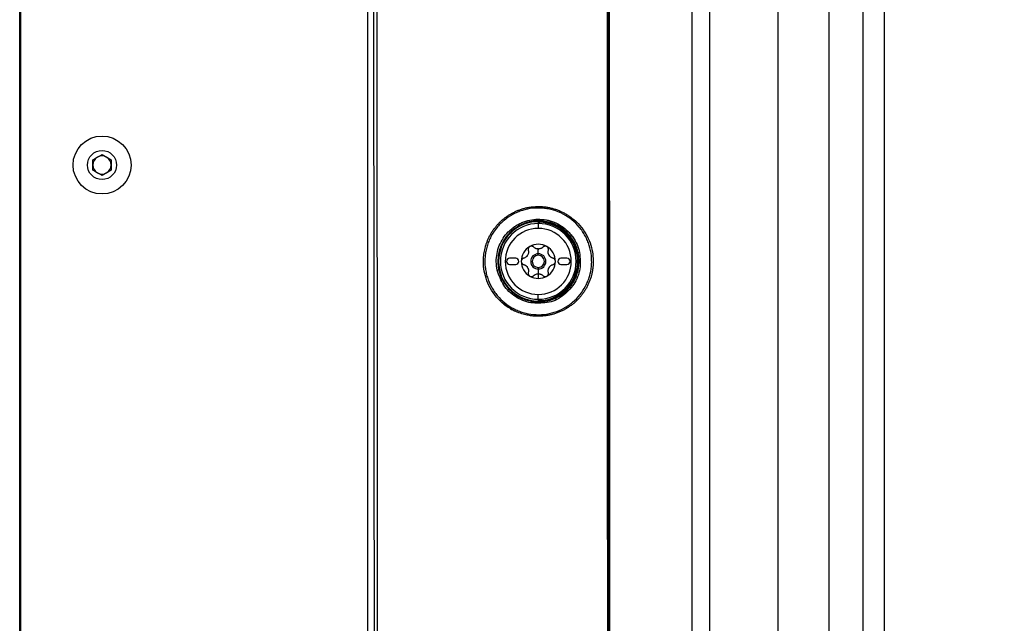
# Model space of a CAD drawing. Header units: millimetres. Extents: x 155400 to 158181, y 110534 to 115156.
# Tile 65 of 121: x 156849 to 157010, y 113130 to 113229. Entities that reach past the tile are written whole.
import ezdxf

# ---------------------------------------------------------------- set-up
doc = ezdxf.new("R2010")
doc.units = ezdxf.units.MM

msp = doc.modelspace()

# ---------------------------------------------------------------- linework, layer by layer
at = {"color": 7, "linetype": 'Continuous', "lineweight": 25}
for p, q in [((156848.57, 112557.27), (156848.57, 113407.52)), ((156848.7, 113404.27), (156848.7, 113001.57)), ((156905.57, 113377.14), (156905.57, 113002.14)), ((156981.21, 113367.85), (156981.21, 113080.47)), ((156860.57, 113206.31), (156862.07, 113207.18)), ((156860.57, 113204.58), (156860.57, 113206.31)), ((156862.07, 113207.18), (156863.57, 113206.31)), ((156863.57, 113206.31), (156863.57, 113204.58)), ((156862.07, 113203.71), (156860.57, 113204.58)), ((156863.57, 113204.58), (156862.07, 113203.71)), ((156933.57, 113195.84), (156933.57, 113195.04)), ((156933.58, 113195.84), (156933.58, 113196.04)), ((156933.61, 113195.84), (156933.61, 113196.07)), ((156933.71, 113196.08), (156933.71, 113196.18)), ((156933.71, 113196.08), (156933.71, 113195.84)), ((156933.57, 113190.89), (156933.57, 113191.66)), ((156929.87, 113190.14), (156928.87, 113190.14)), ((156933.57, 113190.64), (156933.57, 113190.89)), ((156938.27, 113190.14), (156937.27, 113190.14)), ((156928.87, 113189.14), (156929.87, 113189.14)), ((156933.57, 113188.64), (156933.57, 113188.39)), ((156933.57, 113188.39), (156933.57, 113187.61)), ((156937.27, 113189.14), (156938.27, 113189.14)), ((156933.57, 113187.61), (156933.57, 113186.84)), ((156933.57, 113183.43), (156933.57, 113184.23)), ((156933.58, 113183.23), (156933.58, 113183.43)), ((156933.61, 113183.2), (156933.61, 113183.43)), ((156933.71, 113183.43), (156933.71, 113183.2)), ((156933.71, 113183.2), (156933.71, 113183.1))]:
    msp.add_line(p, q, dxfattribs=at)
at = {"color": 7, "linetype": 'Continuous', "lineweight": 25, "flags": 128}
for points in [[(156961.61, 113369.27), (156961.61, 113213.23), (156961.61, 113182.02), (156961.61, 113150.81), (156961.61, 113119.6), (156961.61, 113088.4), (156961.61, 113057.19)], [(156933.48, 113196.14), (156933.5, 113196.16), (156933.51, 113196.17)], [(156933.61, 113196.07), (156933.6, 113196.06), (156933.58, 113196.04)], [(156933.51, 113183.1), (156933.49, 113183.12), (156933.48, 113183.13)], [(156933.58, 113183.23), (156933.6, 113183.21), (156933.61, 113183.2)]]:
    msp.add_lwpolyline(points, dxfattribs=at)
at = {"color": 7, "linetype": 'Continuous', "lineweight": 25}
for radius in [4.75, 2.38]:
    msp.add_circle((156862.07, 113205.44), radius, dxfattribs=at)
for centre, radius, start, end in [((156862.07, 113205.44), 1.5, 120, 180), ((156862.07, 113205.44), 1.5, 60, 120), ((156862.07, 113205.44), 1.5, 0, 60), ((156862.07, 113205.44), 1.5, 180, 240), ((156862.07, 113205.44), 1.5, 300, 0), ((156862.07, 113205.44), 1.5, 240, 300), ((156934.45, 113198.6), 1.83, 180.3712, 188.0199), ((156933.57, 113189.64), 6.51, 90.8159, 269.1841), ((156933.57, 113189.64), 6.21, 90, 270), ((156933.57, 113189.64), 5.41, 90, 270), ((156933.51, 113196.07), 0.1, 0.0207, 90.5349), ((156933.57, 113189.64), 6.21, 0, 90), ((156933.57, 113189.64), 5.41, 270, 90), ((156933.57, 113189.64), 6.54, 271.2236, 88.7764), ((156933.57, 113189.64), 6.44, 271.2236, 88.7764), ((156933.57, 113189.64), 2.8, 120, 180), ((156933.57, 113189.64), 2.8, 60, 120), ((156933.57, 113189.64), 2.03, 87.5089, 92.4911), ((156933.57, 113192.73), 1.07, 265.2504, 270), ((156933.57, 113192.73), 1.07, 270, 274.7496), ((156933.57, 113189.64), 2.8, 0, 60), ((156928.87, 113189.64), 0.5, 90, 270), ((156929.87, 113189.64), 0.5, 270, 90), ((156933.57, 113189.64), 2.03, 147.5089, 152.4911), ((156930.9, 113191.18), 1.07, 325.2504, 334.7496), ((156933.57, 113189.64), 1.25, 90, 270), ((156933.57, 113189.64), 1, 90, 270), ((156933.57, 113189.64), 1.25, 270, 90), ((156933.57, 113189.64), 1, 270, 90), ((156933.57, 113189.64), 2.03, 27.5089, 32.4911), ((156936.25, 113191.18), 1.07, 205.2504, 214.7496), ((156937.27, 113189.64), 0.5, 90, 270), ((156938.27, 113189.64), 0.5, 270, 90), ((156940.78, 113188.73), 2.4, 100.5827, 106.3911), ((156927.44, 113185.73), 2.55, 97.7141, 103.5141), ((156933.57, 113189.64), 2.8, 180, 240), ((156933.57, 113189.64), 2.03, 207.5089, 212.4911), ((156930.9, 113188.09), 1.07, 25.2504, 34.7496), ((156933.57, 113189.64), 6.21, 270, 0), ((156933.57, 113189.64), 2.8, 300, 0), ((156933.57, 113189.64), 2.03, 327.5089, 332.4911), ((156936.25, 113188.09), 1.07, 145.2504, 154.7496), ((156933.57, 113189.64), 2.8, 240, 270), ((156933.57, 113189.64), 2.03, 267.5089, 270), ((156933.57, 113186.55), 1.07, 85.2504, 94.7496), ((156933.57, 113189.64), 2.03, 270, 272.4911), ((156933.57, 113189.64), 2.8, 270, 300), ((156933.51, 113183.2), 0.1, 269.4651, 359.9793), ((156936.46, 113181.09), 1.97, 184.3784, 191.8322)]:
    msp.add_arc(centre, radius, start, end, dxfattribs=at)
for points, knots in [([(156906.76, 113002.14), (156906.76, 113033.33), (156906.74, 113064.51), (156906.71, 113126.89), (156906.69, 113158.08), (156906.63, 113220.44), (156906.59, 113251.62), (156906.5, 113313.97), (156906.45, 113345.15), (156906.39, 113376.32)], [0, 0, 0, 0, 0.25, 0.25, 0.5, 0.5, 0.75, 0.75, 1, 1, 1, 1]), ([(156906.87, 113376.34), (156906.88, 113372.69), (156906.89, 113365.4), (156906.91, 113354.46), (156906.93, 113343.52), (156906.95, 113332.59), (156906.97, 113321.65), (156906.98, 113310.71), (156907, 113299.77), (156907.02, 113288.81), (156907.03, 113277.85), (156907.05, 113266.87), (156907.06, 113255.87), (156907.07, 113244.85), (156907.09, 113233.8), (156907.1, 113222.72), (156907.11, 113211.61), (156907.12, 113200.45), (156907.14, 113186.03), (156907.16, 113168.34), (156907.17, 113147.41), (156907.19, 113126.49), (156907.2, 113105.6), (156907.21, 113084.76), (156907.22, 113063.97), (156907.23, 113043.27), (156907.23, 113022.67), (156907.24, 113008.97), (156907.24, 113002.14)], [0, 0, 0, 0, 0.02925, 0.058487, 0.087717, 0.116944, 0.146175, 0.175415, 0.20467, 0.233945, 0.263249, 0.29259, 0.321979, 0.35143, 0.380952, 0.410557, 0.440258, 0.470066, 0.499991, 0.555911, 0.611847, 0.667756, 0.723592, 0.779309, 0.834858, 0.890185, 0.945242, 1, 1, 1, 1]), ([(156944.95, 113110.51), (156944.94, 113114.2), (156944.94, 113121.58), (156944.94, 113132.63), (156944.94, 113143.65), (156944.93, 113154.66), (156944.93, 113165.64), (156944.93, 113176.59), (156944.93, 113187.52), (156944.92, 113198.41), (156944.92, 113209.27), (156944.91, 113220.09), (156944.91, 113230.89), (156944.91, 113241.67), (156944.9, 113252.43), (156944.9, 113263.17), (156944.89, 113273.9), (156944.89, 113284.62), (156944.88, 113295.34), (156944.88, 113306.06), (156944.87, 113316.78), (156944.87, 113327.5), (156944.86, 113338.23), (156944.85, 113348.97), (156944.85, 113359.72), (156944.84, 113366.88), (156944.84, 113370.47)], [0, 0, 0, 0, 0.042568, 0.085067, 0.127488, 0.16982, 0.212056, 0.254187, 0.296202, 0.338095, 0.379857, 0.4215, 0.463038, 0.504487, 0.545863, 0.587181, 0.628457, 0.669705, 0.710941, 0.752176, 0.793417, 0.834673, 0.875952, 0.91726, 0.958607, 1, 1, 1, 1]), ([(156945.06, 113369.36), (156945.06, 113366.89), (156945.07, 113361.95), (156945.08, 113354.55), (156945.09, 113347.15), (156945.09, 113339.75), (156945.1, 113332.34), (156945.11, 113324.94), (156945.12, 113317.54), (156945.12, 113310.14), (156945.13, 113302.74), (156945.14, 113295.34), (156945.15, 113287.94), (156945.15, 113280.54), (156945.16, 113273.13), (156945.17, 113265.74), (156945.17, 113258.34), (156945.18, 113250.94), (156945.18, 113243.54), (156945.19, 113236.14), (156945.19, 113228.74), (156945.2, 113221.35), (156945.21, 113213.95), (156945.21, 113206.55), (156945.21, 113199.16), (156945.22, 113191.76), (156945.22, 113184.37), (156945.23, 113176.98), (156945.23, 113169.58), (156945.24, 113162.19), (156945.24, 113154.8), (156945.24, 113147.41), (156945.25, 113140.02), (156945.25, 113132.63), (156945.25, 113125.24), (156945.25, 113117.85), (156945.26, 113112.93), (156945.26, 113110.47)], [0, 0, 0, 0, 0.0286306, 0.057258, 0.0858822, 0.1145032, 0.1431209, 0.1717353, 0.2003465, 0.2289543, 0.2575587, 0.2861598, 0.3147574, 0.3433515, 0.3719422, 0.4005294, 0.4291131, 0.4576931, 0.4862696, 0.5148425, 0.5434117, 0.5719773, 0.6005391, 0.6290972, 0.6576516, 0.6862021, 0.7147488, 0.7432917, 0.7718307, 0.8003659, 0.828897, 0.8574243, 0.8859475, 0.9144667, 0.9429819, 0.971493, 1, 1, 1, 1]), ([(156958.81, 113046.66), (156958.81, 113048.21), (156958.8, 113051.57), (156958.8, 113056.61), (156958.81, 113061.78), (156958.81, 113067.43), (156958.81, 113075.83), (156958.81, 113086.07), (156958.81, 113103.94), (156958.81, 113130.82), (156958.81, 113167.61), (156958.81, 113198.96), (156958.81, 113221.35), (156958.81, 113234.78), (156958.81, 113248.21), (156958.81, 113261.64), (156958.81, 113275.07), (156958.81, 113288.49), (156958.81, 113301.91), (156958.81, 113315.33), (156958.81, 113328.75), (156958.81, 113342.16), (156958.81, 113355.56), (156958.81, 113364.5), (156958.81, 113368.97)], [0, 0, 0, 0, 0.014401, 0.03125, 0.046875, 0.0625, 0.083787, 0.125, 0.157754, 0.25, 0.37501, 0.499999, 0.541684, 0.583365, 0.625044, 0.666719, 0.708392, 0.750061, 0.791727, 0.833389, 0.875048, 0.916702, 0.958353, 1, 1, 1, 1]), ([(157070.81, 113045.08), (157063.02, 113045.08), (157055.34, 113045.08), (157043.7, 113045.08), (157039.8, 113045.08), (157031.91, 113045.08), (157027.93, 113045.08), (157021.84, 113045.08), (157019.28, 113045.08), (157016.69, 113045.08), (157015.9, 113045.08), (157015.65, 113045.07), (157015.1, 113045.09), (157014.82, 113045.11), (157013.93, 113045.19), (157013.28, 113045.29), (157011.89, 113045.61), (157011.15, 113045.84), (157010.03, 113046.31), (157009.66, 113046.49), (157008.93, 113046.87), (157008.57, 113047.08), (157007.89, 113047.51), (157007.57, 113047.74), (157006.96, 113048.21), (157006.68, 113048.45), (157005.88, 113049.16), (157005.44, 113049.64), (157004.86, 113050.32), (157004.69, 113050.55), (157004.37, 113050.98), (157004.22, 113051.2), (157002.96, 113053.09), (157001.91, 113054.67), (156999.87, 113057.71), (156998.89, 113059.18), (156996.96, 113062.08), (156996, 113063.51), (156994.09, 113066.37), (156993.14, 113067.8), (156991.2, 113070.71), (156990.21, 113072.19), (156988.93, 113074.12), (156988.68, 113074.52), (156988.22, 113075.39), (156988, 113075.86), (156987.62, 113076.82), (156987.45, 113077.32), (156987.17, 113078.36), (156987.05, 113078.89), (156986.89, 113079.95), (156986.84, 113080.48), (156986.81, 113081.26), (156986.81, 113081.52), (156986.81, 113082.04), (156986.81, 113083.32), (156986.81, 113088.73), (156986.81, 113102.12), (156986.81, 113130.96), (156986.81, 113155.68), (156986.81, 113238.07), (156986.81, 113303.99), (156986.81, 113369.91)], [0, 0, 0, 0, 0.0625, 0.0625, 0.09375, 0.09375, 0.125, 0.125, 0.140625, 0.144531, 0.144531, 0.146484, 0.146484, 0.148438, 0.148438, 0.152344, 0.152344, 0.15625, 0.15625, 0.158203, 0.158203, 0.160156, 0.160156, 0.162109, 0.162109, 0.164063, 0.164063, 0.167969, 0.167969, 0.169922, 0.169922, 0.171875, 0.171875, 0.1875, 0.1875, 0.203125, 0.203125, 0.21875, 0.21875, 0.234375, 0.234375, 0.25, 0.25, 0.253906, 0.253906, 0.257813, 0.257813, 0.261719, 0.261719, 0.265625, 0.265625, 0.269531, 0.269531, 0.271484, 0.271484, 0.273438, 0.28125, 0.3125, 0.375, 0.5, 0.5, 1, 1, 1, 1]), ([(157070.81, 113048.79), (157069.18, 113048.79), (157065.92, 113048.79), (157061.04, 113048.79), (157056.17, 113048.79), (157051.3, 113048.79), (157046.01, 113048.79), (157040.3, 113048.79), (157034.19, 113048.78), (157028.12, 113048.78), (157023.57, 113048.77), (157020.54, 113048.77), (157019.02, 113048.77), (157017.49, 113048.77), (157016.39, 113048.77), (157015.63, 113048.77), (157015.07, 113048.78), (157014.14, 113048.88), (157012.85, 113049.15), (157011.46, 113049.66), (157010.1, 113050.4), (157008.9, 113051.29), (157008.05, 113052.14), (157007.52, 113052.79), (157007.18, 113053.25), (157006.83, 113053.77), (157006.45, 113054.34), (157005.93, 113055.14), (157005.15, 113056.3), (157004.01, 113058.01), (157002, 113061.01), (156999.24, 113065.15), (156996.68, 113069), (156994.96, 113071.57), (156994.11, 113072.85), (156993.25, 113074.13), (156992.59, 113075.13), (156992.13, 113075.81), (156991.89, 113076.17), (156991.7, 113076.5), (156991.52, 113076.83), (156991.35, 113077.16), (156991.2, 113077.48), (156991.07, 113077.81), (156990.81, 113078.49), (156990.5, 113079.58), (156990.34, 113080.76), (156990.31, 113081.66), (156990.31, 113082.17), (156990.31, 113082.65), (156990.31, 113083.42), (156990.31, 113084.91), (156990.31, 113088.26), (156990.31, 113095.13), (156990.31, 113105.14), (156990.31, 113117.16), (156990.31, 113133.18), (156990.31, 113153.2), (156990.31, 113174.15), (156990.31, 113192), (156990.31, 113206.78), (156990.31, 113221.55), (156990.31, 113236.33), (156990.31, 113251.1), (156990.31, 113265.88), (156990.31, 113280.66), (156990.31, 113295.44), (156990.31, 113310.22), (156990.31, 113325), (156990.31, 113339.78), (156990.31, 113354.57), (156990.31, 113364.42), (156990.31, 113369.35)], [0, 0, 0, 0, 0.012688, 0.025317, 0.037911, 0.050497, 0.063101, 0.07904, 0.094839, 0.110545, 0.126202, 0.130156, 0.134103, 0.138043, 0.141978, 0.142652, 0.143991, 0.1463, 0.149907, 0.154174, 0.157833, 0.161868, 0.165756, 0.167102, 0.16842, 0.170149, 0.171992, 0.173734, 0.177543, 0.182892, 0.189679, 0.20557, 0.221569, 0.225582, 0.22957, 0.233543, 0.237513, 0.238873, 0.23991, 0.240897, 0.241868, 0.242819, 0.24375, 0.244656, 0.245533, 0.249397, 0.253436, 0.254787, 0.256337, 0.257425, 0.258514, 0.262323, 0.268989, 0.284542, 0.31565, 0.346761, 0.377864, 0.44009, 0.502293, 0.540543, 0.578798, 0.617059, 0.655325, 0.693597, 0.731874, 0.770158, 0.808448, 0.846745, 0.885048, 0.923358, 0.961675, 1, 1, 1, 1]), ([(156972.81, 113367.85), (156972.81, 113350.43), (156972.81, 113332.83), (156972.81, 113297.41), (156972.81, 113279.59), (156972.81, 113225.94), (156972.81, 113189.95), (156972.81, 113136.34), (156972.81, 113118.54), (156972.81, 113096.44), (156972.81, 113089.82), (156972.81, 113082.12), (156972.81, 113078.69), (156972.81, 113077.46), (156972.81, 113077.18), (156972.81, 113077.04), (156972.82, 113076.65), (156972.83, 113076.43), (156972.86, 113076.02), (156972.88, 113075.83), (156972.93, 113075.46), (156972.96, 113075.28), (156973.05, 113074.77), (156973.12, 113074.46), (156973.29, 113073.84), (156973.38, 113073.55), (156973.6, 113072.96), (156973.72, 113072.67), (156973.99, 113072.08), (156974.15, 113071.79), (156974.42, 113071.31), (156974.52, 113071.15), (156974.68, 113070.9), (156974.74, 113070.81), (156974.86, 113070.64), (156975.15, 113070.21), (156975.9, 113069.08), (156976.6, 113068.03), (156978.95, 113064.5), (156980.87, 113061.63), (156984.73, 113055.85), (156986.68, 113052.94), (156990.53, 113047.17), (156992.44, 113044.31), (156995.24, 113040.11), (156996.28, 113038.55), (156997.31, 113037.02), (156997.54, 113036.68), (156997.65, 113036.51), (156997.99, 113036.05), (156998.22, 113035.77), (156998.9, 113035), (156999.37, 113034.57), (157000.34, 113033.8), (157000.85, 113033.46), (157001.93, 113032.87), (157002.5, 113032.61), (157003.45, 113032.28), (157003.78, 113032.18), (157004.5, 113032.01), (157004.88, 113031.93), (157005.52, 113031.84), (157005.74, 113031.82), (157006.23, 113031.78), (157006.5, 113031.77), (157007.4, 113031.77), (157008.01, 113031.77), (157018.38, 113031.77), (157028.55, 113031.77), (157049.42, 113031.77), (157060.11, 113031.77), (157070.81, 113031.77)], [0, 0, 0, 0, 0.125, 0.125, 0.25, 0.25, 0.5, 0.5, 0.625, 0.625, 0.65625, 0.671875, 0.679688, 0.680664, 0.680664, 0.681641, 0.681641, 0.683594, 0.683594, 0.685547, 0.685547, 0.6875, 0.6875, 0.691406, 0.691406, 0.695313, 0.695313, 0.699219, 0.699219, 0.703125, 0.703125, 0.705078, 0.705078, 0.706055, 0.706055, 0.707031, 0.710938, 0.71875, 0.71875, 0.75, 0.75, 0.78125, 0.78125, 0.8125, 0.8125, 0.828125, 0.830078, 0.830078, 0.832031, 0.832031, 0.835938, 0.835938, 0.84375, 0.84375, 0.851563, 0.851563, 0.859375, 0.859375, 0.863281, 0.863281, 0.867188, 0.867188, 0.869141, 0.869141, 0.871094, 0.871094, 0.875, 0.875, 0.9375, 0.9375, 1, 1, 1, 1]), ([(156933.57, 113180.64), (156933.49, 113180.64), (156933.27, 113180.64), (156932.84, 113180.66), (156932.25, 113180.73), (156931.5, 113180.87), (156930.59, 113181.12), (156929.56, 113181.55), (156928.45, 113182.2), (156927.24, 113183.17), (156926.13, 113184.48), (156925.27, 113186.03), (156924.76, 113187.6), (156924.59, 113188.81), (156924.57, 113189.63), (156924.58, 113190.11), (156924.62, 113190.59), (156924.69, 113191.08), (156924.78, 113191.56), (156924.9, 113192.04), (156925.04, 113192.52), (156925.22, 113192.99), (156925.42, 113193.46), (156925.65, 113193.92), (156925.91, 113194.36), (156926.19, 113194.8), (156926.51, 113195.22), (156926.85, 113195.62), (156927.21, 113196.01), (156927.61, 113196.38), (156928.02, 113196.73), (156928.46, 113197.05), (156928.92, 113197.34), (156929.4, 113197.61), (156929.89, 113197.86), (156930.41, 113198.07), (156930.94, 113198.25), (156931.49, 113198.4), (156932.05, 113198.51), (156932.43, 113198.56), (156932.62, 113198.59)], [0, 0, 0, 0, 0.009194, 0.02472, 0.046528, 0.07459, 0.108946, 0.14972, 0.196808, 0.250111, 0.319535, 0.384274, 0.444289, 0.499732, 0.517158, 0.534718, 0.55244, 0.570322, 0.588359, 0.606546, 0.624878, 0.643353, 0.661954, 0.680669, 0.699515, 0.71851, 0.737674, 0.757029, 0.776598, 0.796303, 0.816075, 0.83594, 0.855922, 0.876046, 0.896338, 0.916814, 0.937422, 0.958156, 0.979016, 1, 1, 1, 1]), ([(156932.63, 113198.34), (156932.06, 113198.28), (156931.5, 113198.16), (156930.68, 113197.91), (156930.42, 113197.81), (156929.89, 113197.59), (156929.63, 113197.46), (156928.87, 113197.05), (156928.4, 113196.73), (156927.52, 113195.99), (156927.11, 113195.58), (156926.39, 113194.69), (156926.08, 113194.21), (156925.68, 113193.45), (156925.56, 113193.18), (156925.34, 113192.65), (156925.25, 113192.38), (156925.09, 113191.84), (156925.02, 113191.56), (156924.92, 113191), (156924.88, 113190.71), (156924.8, 113189.85), (156924.8, 113189.28), (156924.9, 113188.43), (156924.94, 113188.14), (156925.06, 113187.58), (156925.13, 113187.3), (156925.39, 113186.48), (156925.61, 113185.96), (156926.02, 113185.2), (156926.17, 113184.96), (156926.49, 113184.48), (156926.67, 113184.25), (156927.21, 113183.6), (156927.62, 113183.19), (156928.52, 113182.47), (156929, 113182.16), (156929.76, 113181.76), (156930.01, 113181.64), (156930.55, 113181.42), (156930.82, 113181.33), (156931.65, 113181.08), (156932.21, 113180.98), (156933.34, 113180.88), (156933.93, 113180.88), (156934.5, 113180.94)], [0, 0, 0, 0, 0.0625, 0.0625, 0.09375, 0.09375, 0.125, 0.125, 0.1875, 0.1875, 0.25, 0.25, 0.3125, 0.3125, 0.34375, 0.34375, 0.375, 0.375, 0.40625, 0.40625, 0.4375, 0.4375, 0.5, 0.5, 0.53125, 0.53125, 0.5625, 0.5625, 0.625, 0.625, 0.65625, 0.65625, 0.6875, 0.6875, 0.75, 0.75, 0.8125, 0.8125, 0.84375, 0.84375, 0.875, 0.875, 0.9375, 0.9375, 1, 1, 1, 1]), ([(156934.5, 113180.94), (156935.07, 113181.01), (156935.64, 113181.13), (156936.73, 113181.47), (156937.25, 113181.69), (156938.01, 113182.1), (156938.25, 113182.25), (156938.73, 113182.58), (156938.96, 113182.75), (156939.61, 113183.29), (156940.02, 113183.7), (156940.74, 113184.6), (156941.05, 113185.08), (156941.45, 113185.83), (156941.57, 113186.09), (156941.79, 113186.63), (156941.88, 113186.9), (156942.12, 113187.72), (156942.23, 113188.28), (156942.31, 113189.14), (156942.32, 113189.43), (156942.31, 113190), (156942.3, 113190.29), (156942.21, 113191.14), (156942.09, 113191.7), (156941.83, 113192.52), (156941.73, 113192.79), (156941.51, 113193.32), (156941.39, 113193.58), (156941.11, 113194.08), (156940.97, 113194.32), (156940.64, 113194.79), (156940.47, 113195.02), (156939.92, 113195.69), (156939.51, 113196.09), (156938.62, 113196.8), (156938.14, 113197.12), (156937.12, 113197.66), (156936.59, 113197.87), (156935.76, 113198.12), (156935.48, 113198.18), (156934.91, 113198.29), (156934.63, 113198.33), (156933.78, 113198.41), (156933.21, 113198.4), (156932.63, 113198.34)], [0, 0, 0, 0, 0.0625, 0.0625, 0.125, 0.125, 0.15625, 0.15625, 0.1875, 0.1875, 0.25, 0.25, 0.3125, 0.3125, 0.34375, 0.34375, 0.375, 0.375, 0.4375, 0.4375, 0.46875, 0.46875, 0.5, 0.5, 0.5625, 0.5625, 0.59375, 0.59375, 0.625, 0.625, 0.65625, 0.65625, 0.6875, 0.6875, 0.75, 0.75, 0.8125, 0.8125, 0.875, 0.875, 0.90625, 0.90625, 0.9375, 0.9375, 1, 1, 1, 1]), ([(156933.57, 113198.64), (156933.67, 113198.64), (156933.88, 113198.63), (156934.18, 113198.62), (156934.48, 113198.59), (156934.78, 113198.56), (156935.09, 113198.51), (156935.39, 113198.45), (156935.68, 113198.39), (156935.98, 113198.31), (156936.27, 113198.23), (156936.56, 113198.13), (156936.84, 113198.02), (156937.12, 113197.91), (156937.4, 113197.78), (156937.67, 113197.65), (156937.94, 113197.51), (156938.21, 113197.35), (156938.46, 113197.19), (156939.13, 113196.74), (156940.11, 113195.91), (156941.18, 113194.54), (156941.94, 113193.09), (156942.4, 113191.6), (156942.56, 113190.42), (156942.58, 113189.56), (156942.56, 113189), (156942.5, 113188.45), (156942.41, 113187.9), (156942.29, 113187.35), (156942.13, 113186.81), (156941.93, 113186.29), (156941.71, 113185.77), (156941.45, 113185.27), (156941.16, 113184.78), (156940.84, 113184.31), (156940.49, 113183.86), (156940.11, 113183.44), (156939.7, 113183.04), (156939.27, 113182.66), (156938.82, 113182.32), (156938.34, 113182), (156937.84, 113181.71), (156937.33, 113181.46), (156936.79, 113181.23), (156936.24, 113181.04), (156935.68, 113180.89), (156935.11, 113180.76), (156934.73, 113180.71), (156934.53, 113180.69)], [0, 0, 0, 0, 0.011134, 0.02228, 0.033436, 0.044598, 0.055764, 0.06693, 0.078094, 0.089251, 0.100399, 0.111535, 0.122655, 0.133761, 0.144878, 0.156012, 0.167158, 0.178314, 0.189475, 0.200639, 0.266904, 0.329957, 0.389877, 0.446457, 0.499923, 0.520344, 0.540785, 0.561205, 0.581631, 0.602089, 0.622607, 0.64321, 0.663889, 0.684589, 0.705315, 0.726067, 0.74685, 0.767665, 0.788514, 0.8094, 0.830334, 0.851321, 0.872367, 0.893474, 0.914644, 0.935878, 0.957179, 0.97855, 1, 1, 1, 1]), ([(156926.84, 113188.21), (156926.74, 113188.66), (156926.69, 113189.11), (156926.68, 113190.02), (156926.72, 113190.48), (156926.89, 113191.37), (156927.01, 113191.8), (156927.35, 113192.64), (156927.56, 113193.04), (156928.05, 113193.8), (156928.33, 113194.15), (156928.81, 113194.64), (156928.98, 113194.79), (156929.32, 113195.08), (156929.5, 113195.22), (156929.87, 113195.47), (156930.06, 113195.59), (156930.46, 113195.81), (156930.67, 113195.91), (156931.29, 113196.18), (156931.72, 113196.31), (156932.6, 113196.5), (156933.06, 113196.55), (156933.96, 113196.56), (156934.41, 113196.52), (156935.07, 113196.4), (156935.3, 113196.35), (156935.73, 113196.22), (156935.94, 113196.15), (156936.57, 113195.9), (156936.97, 113195.69), (156937.73, 113195.19), (156938.08, 113194.91), (156938.57, 113194.44), (156938.72, 113194.28), (156939.01, 113193.93), (156939.15, 113193.75), (156939.54, 113193.19), (156939.75, 113192.8), (156940.11, 113191.97), (156940.25, 113191.53), (156940.34, 113191.09)], [0, 0, 0, 0, 0.0625, 0.0625, 0.125, 0.125, 0.1875, 0.1875, 0.25, 0.25, 0.3125, 0.3125, 0.34375, 0.34375, 0.375, 0.375, 0.40625, 0.40625, 0.4375, 0.4375, 0.5, 0.5, 0.5625, 0.5625, 0.625, 0.625, 0.65625, 0.65625, 0.6875, 0.6875, 0.75, 0.75, 0.8125, 0.8125, 0.84375, 0.84375, 0.875, 0.875, 0.9375, 0.9375, 1, 1, 1, 1]), ([(156940.11, 113191.03), (156940.09, 113191.11), (156940.05, 113191.27), (156939.99, 113191.52), (156939.91, 113191.76), (156939.82, 113192.01), (156939.72, 113192.26), (156939.6, 113192.52), (156939.48, 113192.77), (156939.33, 113193.02), (156939.05, 113193.49), (156938.49, 113194.21), (156937.58, 113195.03), (156936.48, 113195.69), (156935.34, 113196.11), (156934.13, 113196.32), (156932.74, 113196.3), (156931.24, 113195.94), (156929.79, 113195.18), (156928.88, 113194.37), (156928.34, 113193.73), (156928.06, 113193.34), (156927.8, 113192.92), (156927.58, 113192.49), (156927.39, 113192.04), (156927.23, 113191.58), (156927.1, 113191.11), (156927.01, 113190.63), (156926.96, 113190.14), (156926.95, 113189.82), (156926.95, 113189.65)], [0, 0, 0, 0, 0.012603, 0.02552, 0.038771, 0.052378, 0.066367, 0.080667, 0.095231, 0.110063, 0.12517, 0.179671, 0.250073, 0.312842, 0.375016, 0.436983, 0.500009, 0.588646, 0.67182, 0.749627, 0.774686, 0.799699, 0.824597, 0.849512, 0.874587, 0.89978, 0.924799, 0.949751, 0.974771, 1, 1, 1, 1]), ([(156933.48, 113196.14), (156933.49, 113196.15), (156933.5, 113196.14), (156933.52, 113196.14), (156933.53, 113196.14), (156933.54, 113196.13), (156933.54, 113196.12), (156933.55, 113196.12), (156933.56, 113196.11), (156933.57, 113196.1), (156933.57, 113196.09), (156933.58, 113196.08), (156933.58, 113196.07), (156933.58, 113196.06), (156933.58, 113196.05), (156933.58, 113196.04)], [0, 0, 0, 0, 0.0000335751, 0.0000335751, 0.0000335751, 0.0000671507, 0.0000671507, 0.0000671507, 0.0001007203, 0.0001007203, 0.0001007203, 0.0001342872, 0.0001342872, 0.0001342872, 0.0001576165, 0.0001576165, 0.0001576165, 0.0001576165]), ([(156933.71, 113196.08), (156933.7, 113196.08), (156933.68, 113196.08), (156933.65, 113196.08), (156933.62, 113196.08), (156933.62, 113196.07), (156933.61, 113196.07)], [0, 0, 0, 0, 0.162715, 0.383894, 0.663167, 1, 1, 1, 1]), ([(156931.93, 113191.46), (156931.93, 113191.43), (156931.95, 113191.36), (156931.96, 113191.27), (156931.96, 113191.18), (156931.96, 113191.06), (156931.93, 113190.9), (156931.89, 113190.78), (156931.86, 113190.73)], [0, 0, 0, 0, 0.1368319, 0.2657372, 0.3867688, 0.4999905, 0.7574953, 1, 1, 1, 1]), ([(156932.17, 113192.06), (156932.15, 113192.05), (156932.12, 113192.02), (156932.06, 113191.98), (156932.02, 113191.92), (156931.98, 113191.87), (156931.94, 113191.79), (156931.91, 113191.69), (156931.9, 113191.58), (156931.92, 113191.5), (156931.93, 113191.46)], [0, 0, 0, 0, 0.097875, 0.196697, 0.29658, 0.397634, 0.499966, 0.655549, 0.822147, 1, 1, 1, 1]), ([(156932.82, 113191.98), (156932.8, 113191.99), (156932.77, 113192.03), (156932.71, 113192.06), (156932.64, 113192.09), (156932.58, 113192.12), (156932.5, 113192.13), (156932.4, 113192.14), (156932.28, 113192.11), (156932.21, 113192.08), (156932.17, 113192.06)], [0, 0, 0, 0, 0.108101, 0.212121, 0.312109, 0.408115, 0.500199, 0.669962, 0.836392, 1, 1, 1, 1]), ([(156933.49, 113191.67), (156933.46, 113191.67), (156933.39, 113191.68), (156933.3, 113191.7), (156933.21, 113191.72), (156933.1, 113191.77), (156932.96, 113191.85), (156932.87, 113191.93), (156932.82, 113191.98)], [0, 0, 0, 0, 0.118955, 0.241753, 0.368585, 0.499622, 0.734116, 1, 1, 1, 1]), ([(156934.33, 113191.98), (156934.31, 113191.95), (156934.26, 113191.91), (156934.18, 113191.85), (156934.11, 113191.8), (156934, 113191.75), (156933.85, 113191.69), (156933.72, 113191.67), (156933.66, 113191.67)], [0, 0, 0, 0, 0.136832, 0.265737, 0.386769, 0.49999, 0.757495, 1, 1, 1, 1]), ([(156934.97, 113192.06), (156934.95, 113192.07), (156934.91, 113192.09), (156934.85, 113192.12), (156934.78, 113192.13), (156934.71, 113192.13), (156934.62, 113192.13), (156934.53, 113192.1), (156934.42, 113192.06), (156934.36, 113192), (156934.33, 113191.98)], [0, 0, 0, 0, 0.097875, 0.196697, 0.29658, 0.397634, 0.499966, 0.655549, 0.822147, 1, 1, 1, 1]), ([(156935.22, 113191.46), (156935.23, 113191.48), (156935.24, 113191.53), (156935.24, 113191.6), (156935.24, 113191.67), (156935.22, 113191.74), (156935.2, 113191.82), (156935.15, 113191.91), (156935.07, 113192), (156935.01, 113192.04), (156934.97, 113192.06)], [0, 0, 0, 0, 0.108101, 0.212121, 0.312109, 0.408115, 0.500199, 0.669962, 0.836392, 1, 1, 1, 1]), ([(156935.29, 113190.73), (156935.28, 113190.76), (156935.25, 113190.81), (156935.22, 113190.9), (156935.2, 113191), (156935.18, 113191.12), (156935.18, 113191.28), (156935.21, 113191.4), (156935.22, 113191.46)], [0, 0, 0, 0, 0.118955, 0.241753, 0.368585, 0.499622, 0.734116, 1, 1, 1, 1]), ([(156931.17, 113190.15), (156931.15, 113190.14), (156931.1, 113190.13), (156931.04, 113190.1), (156930.98, 113190.06), (156930.93, 113190.01), (156930.87, 113189.95), (156930.82, 113189.87), (156930.78, 113189.75), (156930.78, 113189.68), (156930.77, 113189.64)], [0, 0, 0, 0, 0.108101, 0.212121, 0.312109, 0.408115, 0.500199, 0.669962, 0.836392, 1, 1, 1, 1]), ([(156931.77, 113190.57), (156931.76, 113190.55), (156931.72, 113190.5), (156931.66, 113190.43), (156931.59, 113190.37), (156931.49, 113190.29), (156931.35, 113190.21), (156931.23, 113190.17), (156931.17, 113190.15)], [0, 0, 0, 0, 0.118955, 0.241753, 0.368585, 0.499622, 0.734116, 1, 1, 1, 1]), ([(156940.34, 113191.09), (156940.43, 113190.18), (156940.6, 113188.38), (156939.52, 113185.77), (156937.6, 113183.89), (156935.9, 113182.91), (156934.99, 113182.9), (156934.97, 113182.9)], [0, 0, 0, 0, 0.248959, 0.497909, 0.746806, 0.995502, 1, 1, 1, 1]), ([(156935.98, 113190.15), (156935.95, 113190.16), (156935.88, 113190.18), (156935.8, 113190.22), (156935.72, 113190.26), (156935.61, 113190.33), (156935.49, 113190.42), (156935.41, 113190.53), (156935.38, 113190.57)], [0, 0, 0, 0, 0.136832, 0.265737, 0.386769, 0.49999, 0.757495, 1, 1, 1, 1]), ([(156936.37, 113189.64), (156936.37, 113189.66), (156936.37, 113189.71), (156936.36, 113189.78), (156936.34, 113189.84), (156936.3, 113189.91), (156936.26, 113189.98), (156936.19, 113190.05), (156936.09, 113190.11), (156936.02, 113190.14), (156935.98, 113190.15)], [0, 0, 0, 0, 0.097875, 0.196697, 0.29658, 0.397634, 0.499966, 0.655549, 0.822147, 1, 1, 1, 1]), ([(156940.25, 113189.65), (156940.25, 113189.72), (156940.25, 113189.87), (156940.24, 113190.1), (156940.22, 113190.33), (156940.19, 113190.56), (156940.15, 113190.8), (156940.12, 113190.95), (156940.11, 113191.03)], [0, 0, 0, 0, 0.160148, 0.323158, 0.488855, 0.657039, 0.827493, 1, 1, 1, 1]), ([(156934.97, 113182.9), (156934.08, 113182.81), (156932.29, 113182.64), (156929.74, 113183.73), (156927.71, 113185.62), (156927.13, 113187.35), (156926.84, 113188.21)], [0, 0, 0, 0, 0.246485, 0.497518, 0.74866, 1, 1, 1, 1]), ([(156926.95, 113189.65), (156926.95, 113189.57), (156926.95, 113189.42), (156926.96, 113189.18), (156926.98, 113188.95), (156927.01, 113188.72), (156927.05, 113188.49), (156927.08, 113188.34), (156927.09, 113188.26)], [0, 0, 0, 0, 0.167668, 0.334655, 0.501172, 0.667426, 0.833625, 1, 1, 1, 1]), ([(156927.09, 113188.26), (156927.11, 113188.18), (156927.15, 113188.01), (156927.22, 113187.76), (156927.3, 113187.51), (156927.39, 113187.26), (156927.49, 113187.01), (156927.6, 113186.76), (156927.73, 113186.51), (156927.87, 113186.26), (156928.17, 113185.78), (156928.73, 113185.06), (156929.72, 113184.18), (156930.82, 113183.56), (156931.99, 113183.16), (156933.09, 113182.98), (156934.47, 113183), (156935.95, 113183.35), (156937.4, 113184.11), (156938.32, 113184.92), (156938.86, 113185.56), (156939.14, 113185.95), (156939.39, 113186.36), (156939.62, 113186.79), (156939.81, 113187.24), (156939.97, 113187.7), (156940.09, 113188.18), (156940.19, 113188.66), (156940.24, 113189.15), (156940.25, 113189.48), (156940.25, 113189.65)], [0, 0, 0, 0, 0.012997, 0.02627, 0.039789, 0.053522, 0.067434, 0.081532, 0.095845, 0.110398, 0.125218, 0.182422, 0.250235, 0.32862, 0.375189, 0.439597, 0.500156, 0.587019, 0.670258, 0.749791, 0.774391, 0.798996, 0.823728, 0.848718, 0.873768, 0.898736, 0.92376, 0.948986, 0.974444, 1, 1, 1, 1]), ([(156930.77, 113189.64), (156930.78, 113189.61), (156930.78, 113189.57), (156930.79, 113189.5), (156930.81, 113189.43), (156930.85, 113189.37), (156930.89, 113189.3), (156930.96, 113189.23), (156931.06, 113189.16), (156931.13, 113189.13), (156931.17, 113189.12)], [0, 0, 0, 0, 0.097875, 0.196697, 0.29658, 0.397634, 0.499966, 0.655549, 0.822147, 1, 1, 1, 1]), ([(156931.17, 113189.12), (156931.2, 113189.11), (156931.27, 113189.09), (156931.35, 113189.06), (156931.43, 113189.01), (156931.54, 113188.95), (156931.66, 113188.85), (156931.74, 113188.75), (156931.77, 113188.7)], [0, 0, 0, 0, 0.136832, 0.265737, 0.386769, 0.49999, 0.757495, 1, 1, 1, 1]), ([(156931.86, 113188.55), (156931.87, 113188.52), (156931.9, 113188.46), (156931.93, 113188.37), (156931.95, 113188.28), (156931.96, 113188.16), (156931.97, 113188), (156931.94, 113187.88), (156931.93, 113187.81)], [0, 0, 0, 0, 0.118955, 0.241753, 0.368585, 0.499622, 0.734116, 1, 1, 1, 1]), ([(156935.22, 113187.81), (156935.21, 113187.85), (156935.2, 113187.91), (156935.19, 113188), (156935.18, 113188.09), (156935.19, 113188.22), (156935.22, 113188.37), (156935.26, 113188.49), (156935.29, 113188.55)], [0, 0, 0, 0, 0.136832, 0.265737, 0.386769, 0.49999, 0.757495, 1, 1, 1, 1]), ([(156935.38, 113188.7), (156935.39, 113188.72), (156935.43, 113188.77), (156935.49, 113188.84), (156935.56, 113188.91), (156935.66, 113188.98), (156935.8, 113189.06), (156935.92, 113189.1), (156935.98, 113189.12)], [0, 0, 0, 0, 0.118955, 0.241753, 0.368585, 0.499622, 0.734116, 1, 1, 1, 1]), ([(156935.98, 113189.12), (156936, 113189.13), (156936.05, 113189.14), (156936.11, 113189.18), (156936.17, 113189.21), (156936.22, 113189.26), (156936.27, 113189.32), (156936.33, 113189.41), (156936.37, 113189.52), (156936.37, 113189.6), (156936.37, 113189.64)], [0, 0, 0, 0, 0.108101, 0.212121, 0.312109, 0.408115, 0.500199, 0.669962, 0.836392, 1, 1, 1, 1]), ([(156931.93, 113187.81), (156931.92, 113187.79), (156931.91, 113187.74), (156931.91, 113187.67), (156931.91, 113187.6), (156931.92, 113187.54), (156931.95, 113187.46), (156932, 113187.37), (156932.08, 113187.28), (156932.14, 113187.23), (156932.17, 113187.21)], [0, 0, 0, 0, 0.108101, 0.212121, 0.312109, 0.408115, 0.500199, 0.669962, 0.836392, 1, 1, 1, 1]), ([(156932.17, 113187.21), (156932.19, 113187.2), (156932.24, 113187.18), (156932.3, 113187.16), (156932.37, 113187.14), (156932.42, 113187.14), (156932.44, 113187.14)], [0, 0, 0, 0, 0.246914, 0.495698, 0.746635, 1, 1, 1, 1]), ([(156932.44, 113187.14), (156932.46, 113187.14), (156932.51, 113187.14), (156932.57, 113187.16), (156932.64, 113187.18), (156932.7, 113187.21), (156932.76, 113187.25), (156932.8, 113187.28), (156932.82, 113187.3)], [0, 0, 0, 0, 0.151718, 0.309271, 0.472775, 0.642337, 0.818051, 1, 1, 1, 1]), ([(156932.82, 113187.3), (156932.84, 113187.32), (156932.89, 113187.37), (156932.97, 113187.42), (156933.04, 113187.47), (156933.15, 113187.53), (156933.3, 113187.58), (156933.42, 113187.6), (156933.49, 113187.61)], [0, 0, 0, 0, 0.136832, 0.265737, 0.386769, 0.49999, 0.757495, 1, 1, 1, 1]), ([(156933.66, 113187.61), (156933.69, 113187.6), (156933.75, 113187.6), (156933.85, 113187.58), (156933.94, 113187.55), (156934.05, 113187.5), (156934.19, 113187.42), (156934.28, 113187.34), (156934.33, 113187.3)], [0, 0, 0, 0, 0.118955, 0.241753, 0.368585, 0.499622, 0.734116, 1, 1, 1, 1]), ([(156934.33, 113187.3), (156934.35, 113187.28), (156934.38, 113187.25), (156934.45, 113187.21), (156934.51, 113187.18), (156934.58, 113187.16), (156934.64, 113187.14), (156934.69, 113187.14), (156934.71, 113187.14)], [0, 0, 0, 0, 0.1819493, 0.3576626, 0.5272246, 0.6907293, 0.8482819, 1, 1, 1, 1]), ([(156934.71, 113187.14), (156934.73, 113187.14), (156934.78, 113187.14), (156934.85, 113187.16), (156934.91, 113187.18), (156934.95, 113187.2), (156934.97, 113187.21)], [0, 0, 0, 0, 0.253365, 0.504302, 0.753086, 1, 1, 1, 1]), ([(156934.97, 113187.21), (156934.99, 113187.22), (156935.03, 113187.25), (156935.09, 113187.3), (156935.13, 113187.35), (156935.17, 113187.41), (156935.21, 113187.48), (156935.24, 113187.58), (156935.25, 113187.7), (156935.23, 113187.77), (156935.22, 113187.81)], [0, 0, 0, 0, 0.097875, 0.196697, 0.29658, 0.397634, 0.499966, 0.655549, 0.822147, 1, 1, 1, 1]), ([(156927.92, 113182.63), (156928.4, 113182.28), (156929.18, 113181.7), (156930.1, 113181.37), (156930.46, 113181.24)], [0, 0, 0, 0, 0.6055, 1, 1, 1, 1]), ([(156933.58, 113183.23), (156933.58, 113183.22), (156933.58, 113183.21), (156933.58, 113183.2), (156933.57, 113183.19), (156933.57, 113183.18), (156933.56, 113183.17), (156933.55, 113183.16), (156933.55, 113183.15), (156933.54, 113183.14), (156933.53, 113183.14), (156933.52, 113183.13), (156933.51, 113183.13), (156933.5, 113183.13), (156933.49, 113183.13), (156933.48, 113183.13)], [0, 0, 0, 0, 0.0000335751, 0.0000335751, 0.0000335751, 0.0000671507, 0.0000671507, 0.0000671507, 0.0001007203, 0.0001007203, 0.0001007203, 0.0001342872, 0.0001342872, 0.0001342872, 0.0001576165, 0.0001576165, 0.0001576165, 0.0001576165]), ([(156933.61, 113183.2), (156933.61, 113183.2), (156933.62, 113183.2), (156933.63, 113183.2), (156933.65, 113183.2), (156933.66, 113183.2), (156933.68, 113183.2), (156933.7, 113183.2), (156933.71, 113183.2), (156933.71, 113183.2)], [0, 0, 0, 0, 0.2001239, 0.3812043, 0.5432065, 0.6861021, 0.8098706, 0.9145014, 1, 1, 1, 1])]:
    msp.add_open_spline(points, degree=3, knots=knots, dxfattribs=at)
for points in [[(156945.13, 113110.46), (156945.1, 113196.85), (156945.03, 113283.19), (156944.93, 113369.39)], [(156932.62, 113198.59), (156932.93, 113198.62), (156933.25, 113198.64), (156933.57, 113198.64)], [(156933.71, 113196.18), (156933.6, 113196.18), (156933.51, 113196.18), (156933.51, 113196.17)], [(156933.51, 113183.1), (156933.51, 113183.1), (156933.6, 113183.1), (156933.71, 113183.1)], [(156934.53, 113180.69), (156934.22, 113180.65), (156933.9, 113180.64), (156933.57, 113180.64)]]:
    msp.add_open_spline(points, degree=3, dxfattribs=at)

doc.saveas('drawing.dxf')
